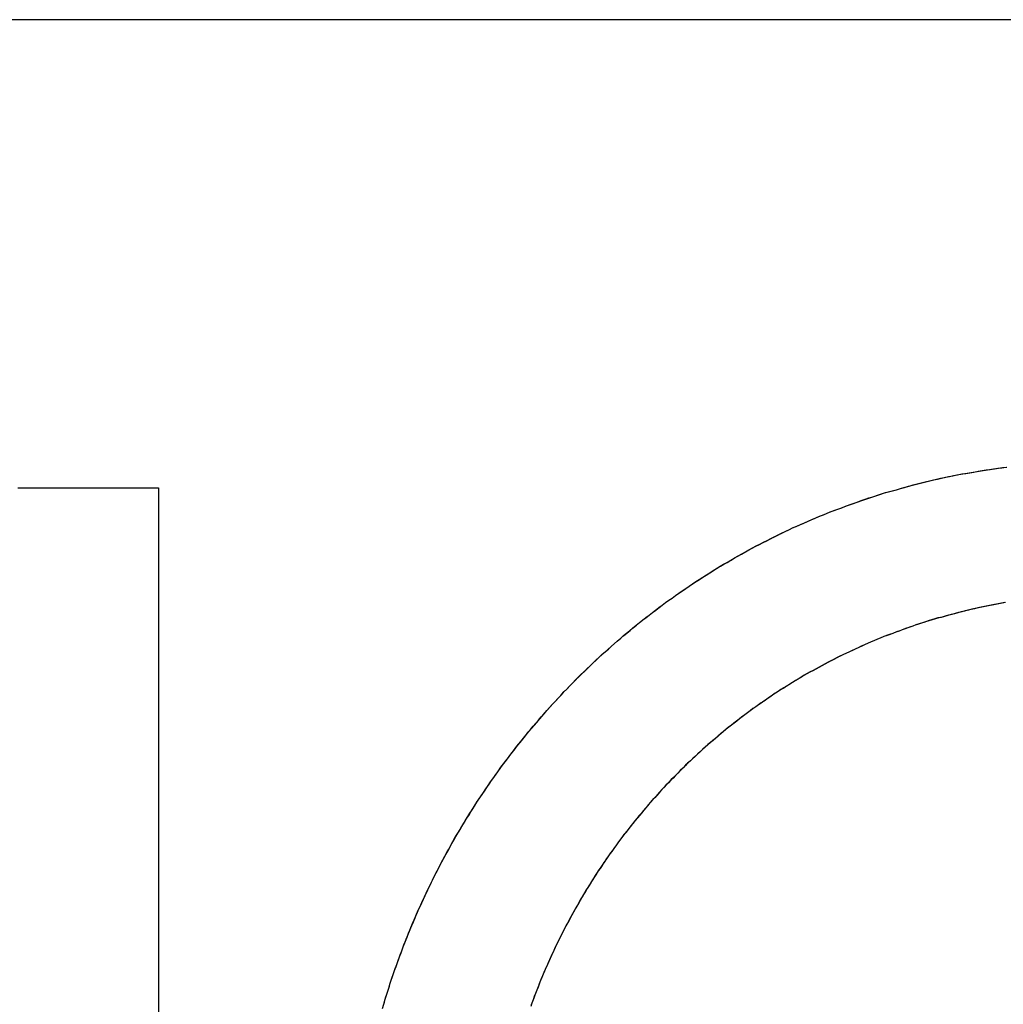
# Model space of a CAD drawing. Extents: x 744 to 2048, y 1140 to 2782.
# Tile 99 of 134: x 897.21 to 900.21, y 2465.74 to 2468.75. Entities that reach past the tile are written whole.
import ezdxf

# ---------------------------------------------------------------- set-up
doc = ezdxf.new("R2010")
doc.units = 0
doc.layers.add('KF_SONA_6_FRONT', color=7, linetype='CONTINUOUS')

# ---------------------------------------------------------------- blocks, each defined once
blk = doc.blocks.new('KF_SONA_6_FRONT')
at = {"layer": 'KF_SONA_6_FRONT'}
for p, q in [((10.350021, -157.84091), (-10.349979, -157.84091)), ((-0.214772, -159.271506), (0.214621, -159.271506)), ((-0.214772, -159.271506), (0.214621, -159.271506)), ((0.214621, -159.271506), (0.214621, -163.777308)), ((0.214621, -159.271506), (0.214621, -163.777308))]:
    blk.add_line(p, q, dxfattribs=at)
for points in [[(0.899572, -160.862, 0), (0.903186, -160.849, 0), (0.906864, -160.837, 0), (0.910606, -160.825, 0), (0.914412, -160.812, 0), (0.918282, -160.8, 0), (0.922216, -160.788, 0), (0.926214, -160.776, 0), (0.930275, -160.764, 0), (0.934399, -160.752, 0), (0.938587, -160.74, 0), (0.942838, -160.728, 0), (0.947151, -160.716, 0), (0.951528, -160.704, 0), (0.955967, -160.692, 0), (0.960468, -160.68, 0), (0.965032, -160.668, 0), (0.969658, -160.656, 0), (0.974346, -160.644, 0), (0.979095, -160.632, 0), (0.983907, -160.621, 0), (0.98878, -160.609, 0), (0.993714, -160.597, 0), (0.998709, -160.585, 0), (1.00377, -160.574, 0), (1.00888, -160.562, 0), (1.01406, -160.551, 0), (1.0193, -160.539, 0), (1.0246, -160.528, 0), (1.02996, -160.516, 0), (1.03538, -160.505, 0), (1.04085, -160.493, 0), (1.04639, -160.482, 0), (1.05199, -160.47, 0), (1.05765, -160.459, 0), (1.06336, -160.448, 0), (1.06914, -160.436, 0), (1.07497, -160.425, 0), (1.08087, -160.414, 0), (1.08682, -160.403, 0), (1.09283, -160.392, 0), (1.09889, -160.381, 0), (1.10502, -160.37, 0), (1.1112, -160.358, 0), (1.11744, -160.348, 0), (1.12374, -160.337, 0), (1.13009, -160.326, 0), (1.13651, -160.315, 0), (1.14298, -160.304, 0), (1.1495, -160.293, 0), (1.15608, -160.282, 0), (1.16272, -160.272, 0), (1.16941, -160.261, 0), (1.17616, -160.25, 0), (1.18297, -160.24, 0), (1.18983, -160.229, 0), (1.19674, -160.219, 0), (1.20371, -160.208, 0), (1.21074, -160.198, 0), (1.21782, -160.187, 0), (1.22495, -160.177, 0), (1.23214, -160.166, 0), (1.23938, -160.156, 0), (1.24668, -160.146, 0), (1.25403, -160.136, 0), (1.26143, -160.125, 0), (1.26888, -160.115, 0), (1.27639, -160.105, 0), (1.28395, -160.095, 0), (1.29157, -160.085, 0), (1.29924, -160.075, 0), (1.30695, -160.065, 0), (1.31472, -160.055, 0), (1.32255, -160.046, 0), (1.33042, -160.036, 0), (1.33835, -160.026, 0), (1.34632, -160.016, 0), (1.35435, -160.007, 0), (1.36243, -159.997, 0), (1.37055, -159.988, 0), (1.37873, -159.978, 0), (1.38696, -159.969, 0), (1.39524, -159.959, 0), (1.40357, -159.95, 0), (1.41194, -159.94, 0), (1.42037, -159.931, 0), (1.42884, -159.922, 0), (1.43737, -159.913, 0), (1.44594, -159.904, 0), (1.45456, -159.894, 0), (1.46323, -159.885, 0), (1.47194, -159.876, 0), (1.4807, -159.867, 0), (1.48952, -159.858, 0), (1.49837, -159.85, 0), (1.50728, -159.841, 0), (1.51623, -159.832, 0), (1.52523, -159.823, 0), (1.53427, -159.815, 0), (1.54336, -159.806, 0), (1.5525, -159.797, 0), (1.56168, -159.789, 0), (1.5709, -159.78, 0), (1.58017, -159.772, 0), (1.58949, -159.764, 0), (1.59885, -159.755, 0), (1.60825, -159.747, 0), (1.6177, -159.739, 0), (1.6272, -159.731, 0), (1.63673, -159.723, 0), (1.64631, -159.715, 0), (1.65593, -159.707, 0), (1.6656, -159.699, 0), (1.67531, -159.691, 0), (1.68506, -159.683, 0), (1.69485, -159.675, 0), (1.70469, -159.667, 0), (1.71456, -159.66, 0), (1.72448, -159.652, 0), (1.73444, -159.645, 0), (1.74444, -159.637, 0), (1.75448, -159.63, 0), (1.76456, -159.622, 0), (1.77468, -159.615, 0), (1.78484, -159.608, 0), (1.79505, -159.6, 0), (1.80529, -159.593, 0), (1.81557, -159.586, 0), (1.82588, -159.579, 0), (1.83624, -159.572, 0), (1.84664, -159.565, 0), (1.85707, -159.558, 0), (1.86754, -159.551, 0), (1.87805, -159.544, 0), (1.8886, -159.538, 0), (1.89918, -159.531, 0), (1.9098, -159.524, 0), (1.92046, -159.518, 0), (1.93116, -159.511, 0), (1.94189, -159.505, 0), (1.95265, -159.499, 0), (1.96345, -159.492, 0), (1.97429, -159.486, 0), (1.98516, -159.48, 0), (1.99607, -159.474, 0), (2.00701, -159.468, 0), (2.01799, -159.462, 0), (2.029, -159.456, 0), (2.04004, -159.45, 0), (2.05112, -159.444, 0), (2.06223, -159.438, 0), (2.07338, -159.433, 0), (2.08455, -159.427, 0), (2.09576, -159.421, 0), (2.107, -159.416, 0), (2.11828, -159.41, 0), (2.12958, -159.405, 0), (2.14092, -159.4, 0), (2.15228, -159.394, 0), (2.16368, -159.389, 0), (2.17511, -159.384, 0), (2.18657, -159.379, 0), (2.19806, -159.374, 0), (2.20958, -159.369, 0), (2.22113, -159.364, 0), (2.23271, -159.359, 0), (2.24431, -159.355, 0), (2.25595, -159.35, 0), (2.26761, -159.345, 0), (2.27931, -159.341, 0), (2.29103, -159.336, 0), (2.30277, -159.332, 0), (2.31455, -159.327, 0), (2.32635, -159.323, 0), (2.33818, -159.319, 0), (2.35004, -159.315, 0), (2.36192, -159.31, 0), (2.37383, -159.306, 0), (2.38576, -159.302, 0), (2.39772, -159.299, 0), (2.40971, -159.295, 0), (2.42172, -159.291, 0), (2.43375, -159.287, 0), (2.44581, -159.284, 0), (2.45789, -159.28, 0), (2.47, -159.277, 0), (2.48213, -159.273, 0), (2.49428, -159.27, 0), (2.50646, -159.266, 0), (2.51865, -159.263, 0), (2.53088, -159.26, 0), (2.54312, -159.257, 0), (2.55538, -159.254, 0), (2.56767, -159.251, 0), (2.57998, -159.248, 0), (2.59231, -159.245, 0), (2.60466, -159.242, 0), (2.61703, -159.24, 0), (2.62942, -159.237, 0), (2.64183, -159.235, 0), (2.65426, -159.232, 0), (2.66671, -159.23, 0), (2.67918, -159.227, 0), (2.69166, -159.225, 0), (2.70417, -159.223, 0), (2.71669, -159.221, 0), (2.72923, -159.219, 0), (2.74179, -159.217, 0), (2.75437, -159.215, 0), (2.76696, -159.213, 0), (2.77957, -159.211, 0), (2.7922, -159.21, 0), (2.80484, -159.208, 0)], [(0.901485, -160.855, 0), (0.905122, -160.843, 0), (0.908825, -160.83, 0), (0.912591, -160.818, 0), (0.916422, -160.806, 0), (0.920317, -160.794, 0), (0.924277, -160.782, 0), (0.9283, -160.77, 0), (0.932387, -160.758, 0), (0.936538, -160.746, 0), (0.940753, -160.734, 0), (0.945031, -160.722, 0), (0.949373, -160.71, 0), (0.953777, -160.698, 0), (0.958245, -160.686, 0), (0.962776, -160.674, 0), (0.96737, -160.662, 0), (0.972026, -160.65, 0), (0.976745, -160.638, 0), (0.981527, -160.626, 0), (0.986371, -160.615, 0), (0.991277, -160.603, 0), (0.996245, -160.591, 0), (1.00127, -160.579, 0), (1.00637, -160.568, 0), (1.01152, -160.556, 0), (1.01673, -160.545, 0), (1.02201, -160.533, 0), (1.02735, -160.522, 0), (1.03274, -160.51, 0), (1.0382, -160.499, 0), (1.04372, -160.487, 0), (1.0493, -160.476, 0), (1.05494, -160.464, 0), (1.06064, -160.453, 0), (1.0664, -160.442, 0), (1.07222, -160.43, 0), (1.0781, -160.419, 0), (1.08404, -160.408, 0), (1.09004, -160.397, 0), (1.0961, -160.386, 0), (1.10221, -160.375, 0), (1.10839, -160.363, 0), (1.11462, -160.352, 0), (1.12091, -160.341, 0), (1.12726, -160.33, 0), (1.13367, -160.32, 0), (1.14014, -160.309, 0), (1.14666, -160.298, 0), (1.15324, -160.287, 0), (1.15988, -160.276, 0), (1.16658, -160.265, 0), (1.17333, -160.255, 0), (1.18014, -160.244, 0), (1.187, -160.233, 0), (1.19393, -160.223, 0), (1.2009, -160.212, 0), (1.20794, -160.202, 0), (1.21503, -160.191, 0), (1.22217, -160.181, 0), (1.22937, -160.17, 0), (1.23663, -160.16, 0), (1.24394, -160.15, 0), (1.25131, -160.139, 0), (1.25873, -160.129, 0), (1.2662, -160.119, 0), (1.27373, -160.109, 0), (1.28131, -160.099, 0), (1.28894, -160.089, 0), (1.29663, -160.079, 0), (1.30438, -160.069, 0), (1.31217, -160.059, 0), (1.32002, -160.049, 0), (1.32792, -160.039, 0), (1.33587, -160.029, 0), (1.34388, -160.019, 0), (1.35193, -160.01, 0), (1.36004, -160, 0), (1.3682, -159.99, 0), (1.37641, -159.981, 0), (1.38468, -159.971, 0), (1.39299, -159.962, 0), (1.40135, -159.952, 0), (1.40977, -159.943, 0), (1.41823, -159.933, 0), (1.42674, -159.924, 0), (1.43531, -159.915, 0), (1.44392, -159.906, 0), (1.45258, -159.896, 0), (1.46129, -159.887, 0), (1.47005, -159.878, 0), (1.47886, -159.869, 0), (1.48771, -159.86, 0), (1.49662, -159.851, 0), (1.50557, -159.842, 0), (1.51457, -159.834, 0), (1.52361, -159.825, 0), (1.53271, -159.816, 0), (1.54185, -159.807, 0), (1.55103, -159.799, 0), (1.56026, -159.79, 0), (1.56954, -159.782, 0), (1.57887, -159.773, 0), (1.58823, -159.765, 0), (1.59765, -159.756, 0), (1.60711, -159.748, 0), (1.61661, -159.74, 0), (1.62616, -159.732, 0), (1.63575, -159.723, 0), (1.64539, -159.715, 0), (1.65507, -159.707, 0), (1.66479, -159.699, 0), (1.67456, -159.691, 0), (1.68437, -159.683, 0), (1.69422, -159.676, 0), (1.70411, -159.668, 0), (1.71405, -159.66, 0), (1.72403, -159.652, 0), (1.73405, -159.645, 0), (1.74411, -159.637, 0), (1.75421, -159.63, 0), (1.76435, -159.622, 0), (1.77453, -159.615, 0), (1.78476, -159.608, 0), (1.79502, -159.6, 0), (1.80532, -159.593, 0), (1.81566, -159.586, 0), (1.82604, -159.579, 0), (1.83646, -159.572, 0), (1.84692, -159.565, 0), (1.85742, -159.558, 0), (1.86795, -159.551, 0), (1.87852, -159.544, 0), (1.88913, -159.537, 0), (1.89977, -159.531, 0), (1.91046, -159.524, 0), (1.92118, -159.517, 0), (1.93193, -159.511, 0), (1.94272, -159.505, 0), (1.95355, -159.498, 0), (1.96441, -159.492, 0), (1.97531, -159.485, 0), (1.98624, -159.479, 0), (1.9972, -159.473, 0), (2.0082, -159.467, 0), (2.01924, -159.461, 0), (2.03031, -159.455, 0), (2.04141, -159.449, 0), (2.05254, -159.443, 0), (2.06371, -159.437, 0), (2.0749, -159.432, 0), (2.08614, -159.426, 0), (2.0974, -159.421, 0), (2.10869, -159.415, 0), (2.12002, -159.41, 0), (2.13137, -159.404, 0), (2.14276, -159.399, 0), (2.15418, -159.393, 0), (2.16562, -159.388, 0), (2.1771, -159.383, 0), (2.1886, -159.378, 0), (2.20014, -159.373, 0), (2.2117, -159.368, 0), (2.22329, -159.363, 0), (2.23491, -159.358, 0), (2.24656, -159.354, 0), (2.25824, -159.349, 0), (2.26994, -159.344, 0), (2.28167, -159.34, 0), (2.29342, -159.335, 0), (2.30521, -159.331, 0), (2.31701, -159.326, 0), (2.32885, -159.322, 0), (2.34071, -159.318, 0), (2.35259, -159.314, 0), (2.3645, -159.31, 0), (2.37643, -159.306, 0), (2.38839, -159.302, 0), (2.40037, -159.298, 0), (2.41237, -159.294, 0), (2.4244, -159.29, 0), (2.43645, -159.286, 0), (2.44852, -159.283, 0), (2.46062, -159.279, 0), (2.47274, -159.276, 0), (2.48487, -159.272, 0), (2.49703, -159.269, 0), (2.50921, -159.266, 0), (2.52142, -159.262, 0), (2.53364, -159.259, 0), (2.54588, -159.256, 0), (2.55814, -159.253, 0), (2.57042, -159.25, 0), (2.58272, -159.247, 0), (2.59504, -159.245, 0), (2.60737, -159.242, 0), (2.61973, -159.239, 0), (2.6321, -159.237, 0), (2.64449, -159.234, 0), (2.65689, -159.232, 0), (2.66932, -159.229, 0), (2.68176, -159.227, 0), (2.69421, -159.225, 0), (2.70668, -159.223, 0), (2.71917, -159.22, 0), (2.73167, -159.218, 0), (2.74419, -159.216, 0), (2.75672, -159.215, 0), (2.76926, -159.213, 0), (2.78182, -159.211, 0), (2.7944, -159.209, 0), (2.80698, -159.208, 0)], [(2.80098, -159.622, 0), (2.7906, -159.624, 0), (2.78024, -159.626, 0), (2.76989, -159.628, 0), (2.75956, -159.63, 0), (2.74924, -159.632, 0), (2.73895, -159.634, 0), (2.72867, -159.636, 0), (2.7184, -159.638, 0), (2.70816, -159.641, 0), (2.69793, -159.643, 0), (2.68772, -159.645, 0), (2.67753, -159.648, 0), (2.66736, -159.65, 0), (2.65721, -159.653, 0), (2.64707, -159.656, 0), (2.63696, -159.658, 0), (2.62686, -159.661, 0), (2.61678, -159.664, 0), (2.60673, -159.667, 0), (2.59669, -159.669, 0), (2.58668, -159.672, 0), (2.57668, -159.675, 0), (2.56671, -159.678, 0), (2.55675, -159.682, 0), (2.54682, -159.685, 0), (2.53691, -159.688, 0), (2.52702, -159.691, 0), (2.51715, -159.695, 0), (2.50731, -159.698, 0), (2.49749, -159.701, 0), (2.48769, -159.705, 0), (2.47791, -159.709, 0), (2.46816, -159.712, 0), (2.45842, -159.716, 0), (2.44872, -159.719, 0), (2.43903, -159.723, 0), (2.42937, -159.727, 0), (2.41974, -159.731, 0), (2.41013, -159.735, 0), (2.40054, -159.739, 0), (2.39098, -159.743, 0), (2.38144, -159.747, 0), (2.37193, -159.751, 0), (2.36245, -159.755, 0), (2.35299, -159.76, 0), (2.34355, -159.764, 0), (2.33415, -159.768, 0), (2.32476, -159.773, 0), (2.31541, -159.777, 0), (2.30608, -159.782, 0), (2.29678, -159.786, 0), (2.28751, -159.791, 0), (2.27826, -159.796, 0), (2.26904, -159.8, 0), (2.25985, -159.805, 0), (2.25069, -159.81, 0), (2.24155, -159.815, 0), (2.23245, -159.82, 0), (2.22337, -159.825, 0), (2.21432, -159.83, 0), (2.2053, -159.835, 0), (2.19631, -159.84, 0), (2.18735, -159.845, 0), (2.17842, -159.85, 0), (2.16952, -159.856, 0), (2.16065, -159.861, 0), (2.15181, -159.866, 0), (2.14301, -159.872, 0), (2.13423, -159.877, 0), (2.12548, -159.883, 0), (2.11677, -159.888, 0), (2.10808, -159.894, 0), (2.09943, -159.899, 0), (2.09081, -159.905, 0), (2.08222, -159.911, 0), (2.07366, -159.917, 0), (2.06514, -159.923, 0), (2.05665, -159.929, 0), (2.04819, -159.934, 0), (2.03977, -159.94, 0), (2.03138, -159.946, 0), (2.02302, -159.953, 0), (2.0147, -159.959, 0), (2.00641, -159.965, 0), (1.99815, -159.971, 0), (1.98993, -159.977, 0), (1.98174, -159.984, 0), (1.97359, -159.99, 0), (1.96547, -159.996, 0), (1.95739, -160.003, 0), (1.94935, -160.009, 0), (1.94134, -160.016, 0), (1.93336, -160.023, 0), (1.92542, -160.029, 0), (1.91752, -160.036, 0), (1.90965, -160.043, 0), (1.90182, -160.049, 0), (1.89403, -160.056, 0), (1.88627, -160.063, 0), (1.87855, -160.07, 0), (1.87087, -160.077, 0), (1.86322, -160.084, 0), (1.85562, -160.091, 0), (1.84805, -160.098, 0), (1.84052, -160.105, 0), (1.83302, -160.112, 0), (1.82557, -160.119, 0), (1.81815, -160.127, 0), (1.81078, -160.134, 0), (1.80344, -160.141, 0), (1.79614, -160.149, 0), (1.78888, -160.156, 0), (1.78166, -160.163, 0), (1.77448, -160.171, 0), (1.76734, -160.178, 0), (1.76024, -160.186, 0), (1.75318, -160.193, 0), (1.74616, -160.201, 0), (1.73918, -160.209, 0), (1.73224, -160.217, 0), (1.72534, -160.224, 0), (1.71849, -160.232, 0), (1.71167, -160.24, 0), (1.7049, -160.248, 0), (1.69817, -160.256, 0), (1.69148, -160.264, 0), (1.68483, -160.272, 0), (1.67822, -160.28, 0), (1.67166, -160.288, 0), (1.66514, -160.296, 0), (1.65866, -160.304, 0), (1.65222, -160.312, 0), (1.64583, -160.32, 0), (1.63948, -160.328, 0), (1.63318, -160.337, 0), (1.62691, -160.345, 0), (1.6207, -160.353, 0), (1.61452, -160.362, 0), (1.60839, -160.37, 0), (1.6023, -160.379, 0), (1.59626, -160.387, 0), (1.59026, -160.396, 0), (1.58431, -160.404, 0), (1.5784, -160.413, 0), (1.57254, -160.421, 0), (1.56672, -160.43, 0), (1.56095, -160.439, 0), (1.55522, -160.447, 0), (1.54954, -160.456, 0), (1.54391, -160.465, 0), (1.53832, -160.474, 0), (1.53277, -160.483, 0), (1.52727, -160.492, 0), (1.52182, -160.5, 0), (1.51642, -160.509, 0), (1.51106, -160.518, 0), (1.50575, -160.527, 0), (1.50049, -160.536, 0), (1.49527, -160.546, 0), (1.4901, -160.555, 0), (1.48498, -160.564, 0), (1.47991, -160.573, 0), (1.47488, -160.582, 0), (1.4699, -160.591, 0), (1.46497, -160.601, 0), (1.46009, -160.61, 0), (1.45525, -160.619, 0), (1.45047, -160.629, 0), (1.44573, -160.638, 0), (1.44104, -160.647, 0), (1.4364, -160.657, 0), (1.43181, -160.666, 0), (1.42727, -160.676, 0), (1.42278, -160.685, 0), (1.41834, -160.695, 0), (1.41394, -160.704, 0), (1.4096, -160.714, 0), (1.40531, -160.723, 0), (1.40106, -160.733, 0), (1.39687, -160.743, 0), (1.39273, -160.752, 0), (1.38863, -160.762, 0), (1.38459, -160.772, 0), (1.3806, -160.782, 0), (1.37666, -160.791, 0), (1.37277, -160.801, 0), (1.36893, -160.811, 0), (1.36514, -160.821, 0), (1.3614, -160.831, 0), (1.35772, -160.841, 0), (1.35408, -160.851, 0)], [(2.80323, -159.622, 0), (2.79288, -159.624, 0), (2.78254, -159.626, 0), (2.77222, -159.628, 0), (2.76192, -159.63, 0), (2.75163, -159.632, 0), (2.74135, -159.634, 0), (2.73109, -159.636, 0), (2.72084, -159.638, 0), (2.71061, -159.64, 0), (2.70039, -159.642, 0), (2.69019, -159.645, 0), (2.68001, -159.647, 0), (2.66984, -159.65, 0), (2.65969, -159.652, 0), (2.64955, -159.655, 0), (2.63944, -159.658, 0), (2.62934, -159.66, 0), (2.61926, -159.663, 0), (2.6092, -159.666, 0), (2.59915, -159.669, 0), (2.58913, -159.672, 0), (2.57912, -159.675, 0), (2.56913, -159.678, 0), (2.55916, -159.681, 0), (2.54921, -159.684, 0), (2.53929, -159.687, 0), (2.52938, -159.69, 0), (2.51949, -159.694, 0), (2.50962, -159.697, 0), (2.49977, -159.701, 0), (2.48995, -159.704, 0), (2.48015, -159.708, 0), (2.47036, -159.711, 0), (2.4606, -159.715, 0), (2.45087, -159.719, 0), (2.44115, -159.722, 0), (2.43146, -159.726, 0), (2.42179, -159.73, 0), (2.41214, -159.734, 0), (2.40252, -159.738, 0), (2.39292, -159.742, 0), (2.38335, -159.746, 0), (2.3738, -159.75, 0), (2.36427, -159.755, 0), (2.35477, -159.759, 0), (2.34529, -159.763, 0), (2.33584, -159.768, 0), (2.32642, -159.772, 0), (2.31702, -159.776, 0), (2.30764, -159.781, 0), (2.2983, -159.786, 0), (2.28898, -159.79, 0), (2.27968, -159.795, 0), (2.27042, -159.8, 0), (2.26118, -159.804, 0), (2.25196, -159.809, 0), (2.24278, -159.814, 0), (2.23362, -159.819, 0), (2.2245, -159.824, 0), (2.2154, -159.829, 0), (2.20633, -159.834, 0), (2.19728, -159.839, 0), (2.18827, -159.844, 0), (2.17929, -159.85, 0), (2.17033, -159.855, 0), (2.16141, -159.86, 0), (2.15252, -159.866, 0), (2.14366, -159.871, 0), (2.13482, -159.877, 0), (2.12602, -159.882, 0), (2.11725, -159.888, 0), (2.10851, -159.894, 0), (2.09981, -159.899, 0), (2.09113, -159.905, 0), (2.08249, -159.911, 0), (2.07388, -159.917, 0), (2.0653, -159.923, 0), (2.05676, -159.928, 0), (2.04824, -159.934, 0), (2.03977, -159.94, 0), (2.03132, -159.947, 0), (2.02291, -159.953, 0), (2.01453, -159.959, 0), (2.00619, -159.965, 0), (1.99788, -159.971, 0), (1.9896, -159.978, 0), (1.98136, -159.984, 0), (1.97316, -159.99, 0), (1.96499, -159.997, 0), (1.95686, -160.003, 0), (1.94876, -160.01, 0), (1.94069, -160.017, 0), (1.93267, -160.023, 0), (1.92468, -160.03, 0), (1.91673, -160.037, 0), (1.90881, -160.043, 0), (1.90093, -160.05, 0), (1.89309, -160.057, 0), (1.88528, -160.064, 0), (1.87752, -160.071, 0), (1.86979, -160.078, 0), (1.86209, -160.085, 0), (1.85444, -160.092, 0), (1.84683, -160.099, 0), (1.83925, -160.106, 0), (1.83171, -160.113, 0), (1.82422, -160.121, 0), (1.81676, -160.128, 0), (1.80934, -160.135, 0), (1.80196, -160.143, 0), (1.79462, -160.15, 0), (1.78732, -160.158, 0), (1.78006, -160.165, 0), (1.77284, -160.173, 0), (1.76566, -160.18, 0), (1.75853, -160.188, 0), (1.75143, -160.195, 0), (1.74437, -160.203, 0), (1.73736, -160.211, 0), (1.73039, -160.219, 0), (1.72346, -160.226, 0), (1.71657, -160.234, 0), (1.70973, -160.242, 0), (1.70292, -160.25, 0), (1.69616, -160.258, 0), (1.68944, -160.266, 0), (1.68277, -160.274, 0), (1.67613, -160.282, 0), (1.66955, -160.29, 0), (1.663, -160.298, 0), (1.6565, -160.307, 0), (1.65004, -160.315, 0), (1.64363, -160.323, 0), (1.63726, -160.331, 0), (1.63093, -160.34, 0), (1.62465, -160.348, 0), (1.61841, -160.356, 0), (1.61222, -160.365, 0), (1.60608, -160.373, 0), (1.59997, -160.382, 0), (1.59392, -160.39, 0), (1.58791, -160.399, 0), (1.58194, -160.408, 0), (1.57602, -160.416, 0), (1.57015, -160.425, 0), (1.56432, -160.434, 0), (1.55854, -160.442, 0), (1.55281, -160.451, 0), (1.54712, -160.46, 0), (1.54148, -160.469, 0), (1.53589, -160.478, 0), (1.53034, -160.487, 0), (1.52484, -160.496, 0), (1.51939, -160.505, 0), (1.51399, -160.514, 0), (1.50863, -160.523, 0), (1.50332, -160.532, 0), (1.49806, -160.541, 0), (1.49285, -160.55, 0), (1.48768, -160.559, 0), (1.48257, -160.568, 0), (1.4775, -160.577, 0), (1.47248, -160.587, 0), (1.46751, -160.596, 0), (1.46259, -160.605, 0), (1.45772, -160.614, 0), (1.45289, -160.624, 0), (1.44812, -160.633, 0), (1.4434, -160.643, 0), (1.43872, -160.652, 0), (1.4341, -160.661, 0), (1.42952, -160.671, 0), (1.425, -160.68, 0), (1.42053, -160.69, 0), (1.4161, -160.7, 0), (1.41173, -160.709, 0), (1.4074, -160.719, 0), (1.40313, -160.728, 0), (1.39891, -160.738, 0), (1.39474, -160.748, 0), (1.39062, -160.757, 0), (1.38655, -160.767, 0), (1.38253, -160.777, 0), (1.37856, -160.787, 0), (1.37465, -160.797, 0), (1.37079, -160.806, 0), (1.36697, -160.816, 0), (1.36321, -160.826, 0), (1.3595, -160.836, 0), (1.35585, -160.846, 0), (1.35224, -160.856, 0)]]:
    blk.add_polyline3d(points, dxfattribs=at)

msp = doc.modelspace()

# ---------------------------------------------------------------- block references
at = {"layer": 'KF_SONA_6_FRONT'}
msp.add_blockref('KF_SONA_6_FRONT', (897.4147, 2626.5875), dxfattribs=at)

doc.saveas('drawing.dxf')
